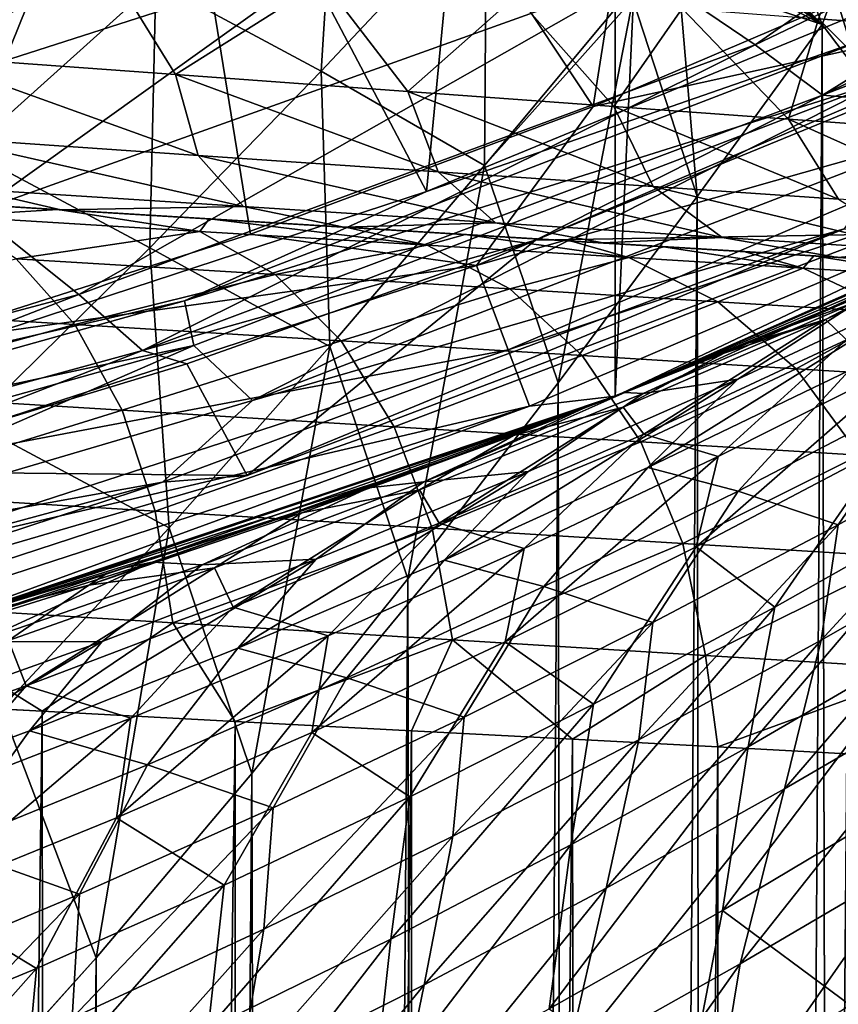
# Model space of a CAD drawing. Header units: metres. Extents: x -23 to 23, y -109 to 23.
# Tile 121 of 256: x 6.59 to 8.95, y -23.2 to -20.36. Entities that reach past the tile are written whole.
import ezdxf

# ---------------------------------------------------------------- set-up
doc = ezdxf.new("R2010")
doc.units = ezdxf.units.M
doc.layers.add('solid_509434_01', color=7, linetype='CONTINUOUS')

msp = doc.modelspace()

# ---------------------------------------------------------------- linework, layer by layer
at = {"layer": 'solid_509434_01'}
for points in [[(6.295455, 22.121326), (8.306941, 21.447264), (6.295455, -22.121326)], [(8.306941, 21.447264), (8.306941, -21.447264), (6.295455, -22.121326)], [(8.306941, 21.447264), (10.253399, 20.587858), (8.306941, -21.447264)], [(10.253399, 20.587858), (10.253399, -20.587858), (8.306941, -21.447264)], [(4.144601, -13.693931, 160.36026), (5.734363, -20.742147, 160.176529), (7.502671, -20.174238, 160.176529)], [(8.698325, -17.731365, 116), (6.858334, -18.520411, 116), (8.244173, -20.612278, 116)], [(8.698325, -17.731365, 116), (8.244173, -20.612278, 116), (9.21698, -20.195696, 116)], [(6.858334, -18.520411, 116), (4.952038, -19.118984, 116), (6.249757, -21.301613, 116)], [(6.858334, -18.520411, 116), (6.249757, -21.301613, 116), (7.256897, -20.980343, 116)], [(6.858334, -18.520411, 116), (7.256897, -20.980343, 116), (8.244173, -20.612278, 116)], [(7.763603, -20.857395, 117.822166), (6.990465, -19.387039, 129.534592), (7.940681, -19.0205, 129.534592)], [(9.295934, -20.225716, 117.822166), (7.763603, -20.857395, 117.822166), (7.940681, -19.0205, 129.534592)], [(6.008503, -20.463146, 116.300888), (7.926446, -19.799341, 116.300888), (5.846699, -19.273983, 118.138596)], [(10.259253, -19.353327, 160.093643), (8.398853, -20.223789, 160.093643), (8.709942, -20.434576, 159.877151)], [(10.259253, -19.353327, 160.093643), (8.709942, -20.434576, 159.877151), (10.582385, -19.537584, 159.877151)], [(6.188715, -21.374031, 117.822166), (6.023407, -19.706512, 129.534592), (6.990465, -19.387039, 129.534592)], [(7.763603, -20.857395, 117.822166), (6.188715, -21.374031, 117.822166), (6.990465, -19.387039, 129.534592)], [(10.582385, -19.537584, 159.877151), (8.709942, -20.434576, 159.877151), (8.90431, -20.580408, 159.558624)], [(10.582385, -19.537584, 159.877151), (8.90431, -20.580408, 159.558624), (10.78587, -19.6667, 159.558624)], [(10.78587, -19.6667, 159.558624), (8.90431, -20.580408, 159.558624), (10.029281, -20.144606, 159.185638)], [(7.460967, -20.511175, 81.783447), (7.507282, -19.762877, 81.477303), (6.984285, -20.254148, 80.954247)], [(7.460967, -20.511175, 81.783447), (7.936586, -20.004288, 82.320358), (7.507282, -19.762877, 81.477303)], [(7.713025, -19.909613, 116.165947), (7.926446, -19.799341, 116.300888), (6.008503, -20.463146, 116.300888)], [(7.688328, -19.845863, 116.046921), (5.824386, -20.470592, 116.046921), (5.956084, -20.298538, 116)], [(5.843095, -20.53635, 116.165947), (5.824386, -20.470592, 116.046921), (7.688328, -19.845863, 116.046921)], [(7.713025, -19.909613, 116.165947), (5.843095, -20.53635, 116.165947), (7.688328, -19.845863, 116.046921)], [(7.713025, -19.909613, 116.165947), (6.008503, -20.463146, 116.300888), (5.843095, -20.53635, 116.165947)], [(6.44406, -20.740276, 80.476868), (6.984285, -20.254148, 80.954247), (6.514224, -19.996046, 80.069305)], [(7.93068, -20.782722, 82.539009), (7.936586, -20.004288, 82.320358), (7.460967, -20.511175, 81.783447)], [(7.93068, -20.782722, 82.539009), (8.357815, -20.270098, 83.084099), (7.936586, -20.004288, 82.320358)], [(9.19039, -20.382381, 87.789635), (8.892599, -20.359821, 88.474976), (9.028898, -20.019644, 87.798653)], [(6.311888, -20.467974, 91.110703), (6.175607, -20.153463, 90.909485), (6.846575, -20.204529, 90.590576)], [(8.90431, -20.580408, 159.558624), (9.063396, -20.593971, 159.185638), (10.029281, -20.144606, 159.185638)], [(6.465492, -20.917259, 160.093643), (7.502671, -20.174238, 160.176529), (5.734363, -20.742147, 160.176529)], [(8.398853, -20.223789, 160.093643), (7.502671, -20.174238, 160.176529), (6.465492, -20.917259, 160.093643)], [(9.764799, -20.276815, 115.939346), (9.21698, -20.195696, 116), (8.244173, -20.612278, 116)], [(8.826518, -20.17276, 83.839882), (8.831912, -20.305346, 83.846855), (8.903482, -20.376247, 83.962532)], [(8.826518, -20.17276, 83.839882), (8.903482, -20.376247, 83.962532), (8.938723, -20.281691, 84.027443)], [(7.041139, -20.520966, 90.75219), (6.311888, -20.467974, 91.110703), (6.846575, -20.204529, 90.590576)], [(8.398853, -20.223789, 160.093643), (6.465492, -20.917259, 160.093643), (6.762345, -21.153957, 159.877151)], [(8.398853, -20.223789, 160.093643), (6.762345, -21.153957, 159.877151), (8.709942, -20.434576, 159.877151)], [(7.041139, -20.520966, 90.75219), (6.846575, -20.204529, 90.590576), (7.46599, -20.251598, 90.17868)], [(9.03793, -20.414494, 117.699059), (7.763603, -20.857395, 117.822166), (9.295934, -20.225716, 117.822166)], [(8.597777, -20.214649, 83.460587), (8.489053, -20.239487, 83.288643), (8.903482, -20.376247, 83.962532)], [(8.685839, -20.222492, 83.604622), (8.597777, -20.214649, 83.460587), (8.903482, -20.376247, 83.962532)], [(8.761359, -20.254055, 83.73008), (8.685839, -20.222492, 83.604622), (8.903482, -20.376247, 83.962532)], [(8.938723, -20.281691, 84.027443), (9.012104, -20.519743, 84.13784), (8.957128, -20.220659, 84.072075)], [(6.967238, -21.019625, 81.288376), (6.984285, -20.254148, 80.954247), (6.44406, -20.740276, 80.476868)], [(6.967238, -21.019625, 81.288376), (7.460967, -20.511175, 81.783447), (6.984285, -20.254148, 80.954247)], [(7.709943, -20.569471, 90.28804), (7.041139, -20.520966, 90.75219), (7.46599, -20.251598, 90.17868)], [(7.709943, -20.569471, 90.28804), (7.46599, -20.251598, 90.17868), (8.021098, -20.293753, 89.681892)], [(8.489053, -20.239487, 83.288643), (8.357544, -20.30382, 83.090263), (8.542795, -20.872042, 83.420273)], [(8.489053, -20.239487, 83.288643), (8.542795, -20.872042, 83.420273), (8.903482, -20.376247, 83.962532)], [(8.831912, -20.305346, 83.846855), (8.761359, -20.254055, 83.73008), (8.903482, -20.376247, 83.962532)], [(7.907889, -21.070496, 115.939346), (9.764799, -20.276815, 115.939346), (8.244173, -20.612278, 116)], [(9.877564, -20.510973, 115.765907), (9.764799, -20.276815, 115.939346), (7.907889, -21.070496, 115.939346)], [(7.93068, -20.782722, 82.539009), (8.357544, -20.30382, 83.090263), (8.357815, -20.270098, 83.084099)], [(8.938723, -20.281691, 84.027443), (8.903482, -20.376247, 83.962532), (9.012104, -20.519743, 84.13784)], [(8.302984, -20.612432, 89.728165), (7.709943, -20.569471, 90.28804), (8.021098, -20.293753, 89.681892)], [(7.93068, -20.782722, 82.539009), (8.142935, -21.40922, 82.880798), (8.357544, -20.30382, 83.090263)], [(8.302984, -20.612432, 89.728165), (8.021098, -20.293753, 89.681892), (8.500049, -20.330076, 89.110085)], [(8.357544, -20.30382, 83.090263), (8.142935, -21.40922, 82.880798), (8.542795, -20.872042, 83.420273)], [(8.806334, -20.648853, 89.084824), (8.302984, -20.612432, 89.728165), (8.500049, -20.330076, 89.110085)], [(8.806334, -20.648853, 89.084824), (8.500049, -20.330076, 89.110085), (8.892599, -20.359821, 88.474976)], [(9.208001, -20.677864, 88.372383), (8.806334, -20.648853, 89.084824), (8.892599, -20.359821, 88.474976)], [(9.208001, -20.677864, 88.372383), (8.892599, -20.359821, 88.474976), (9.19039, -20.382381, 87.789635)], [(8.903482, -20.376247, 83.962532), (8.542795, -20.872042, 83.420273), (8.614847, -65.829964, 83.524048)], [(8.903482, -20.376247, 83.962532), (8.614847, -65.829964, 83.524048), (9.006554, -65.843971, 84.128738)], [(9.012104, -20.519743, 84.13784), (8.903482, -20.376247, 83.962532), (9.006554, -65.843971, 84.128738)], [(9.03793, -20.414494, 117.699059), (7.066701, -21.17239, 117.699059), (7.763603, -20.857395, 117.822166)], [(9.03793, -20.414494, 117.699059), (9.079212, -20.539661, 117.650002), (7.066701, -21.17239, 117.699059)], [(8.709942, -20.434576, 159.877151), (6.762345, -21.153957, 159.877151), (6.946218, -21.315941, 159.558624)], [(8.709942, -20.434576, 159.877151), (6.946218, -21.315941, 159.558624), (8.90431, -20.580408, 159.558624)], [(7.106749, -20.753517, 91.07132), (6.311888, -20.467974, 91.110703), (7.041139, -20.520966, 90.75219)], [(7.106749, -20.753517, 91.07132), (6.358468, -20.702093, 91.424828), (6.311888, -20.467974, 91.110703)], [(0.091573, -20.5056, 92.769676), (6.701788, -20.909899, 98.732529), (6.220568, -20.880466, 99.156616)], [(0.091573, -20.5056, 92.769676), (7.138124, -20.936586, 98.287201), (6.701788, -20.909899, 98.732529)], [(0.091573, -20.5056, 92.769676), (7.530304, -20.960573, 97.837616), (7.138124, -20.936586, 98.287201)], [(0.091573, -20.5056, 92.769676), (7.875513, -20.981688, 97.389633), (7.530304, -20.960573, 97.837616)], [(0.091573, -20.5056, 92.769676), (8.177913, -21.000183, 96.941071), (7.875513, -20.981688, 97.389633)], [(0.091573, -20.5056, 92.769676), (8.446299, -21.016598, 96.499435), (8.177913, -21.000183, 96.941071)], [(0.091573, -20.5056, 92.769676), (8.677549, -21.030741, 96.06559), (8.446299, -21.016598, 96.499435)], [(0.091573, -20.5056, 92.769676), (8.879545, -21.043097, 95.633453), (8.677549, -21.030741, 96.06559)], [(0.091573, -20.5056, 92.769676), (9.211312, -21.063389, 94.771408), (8.879545, -21.043097, 95.633453)], [(0.091573, -20.5056, 92.769676), (9.461154, -21.078669, 93.862778), (9.211312, -21.063389, 94.771408)], [(0.091573, -20.5056, 92.769676), (9.55595, -21.084467, 93.381531), (9.461154, -21.078669, 93.862778)], [(0.091573, -20.5056, 92.769676), (9.625391, -21.088715, 92.870872), (9.55595, -21.084467, 93.381531)], [(0.091573, -20.5056, 92.769676), (2.45608, -20.650221, 92.707253), (9.625391, -21.088715, 92.870872)], [(7.485895, -21.30398, 82.032181), (7.460967, -20.511175, 81.783447), (6.967238, -21.019625, 81.288376)], [(7.797723, -20.800898, 90.612976), (7.041139, -20.520966, 90.75219), (7.709943, -20.569471, 90.28804)], [(7.797723, -20.800898, 90.612976), (7.106749, -20.753517, 91.07132), (7.041139, -20.520966, 90.75219)], [(7.485895, -21.30398, 82.032181), (7.93068, -20.782722, 82.539009), (7.460967, -20.511175, 81.783447)], [(7.999211, -21.31382, 115.765907), (9.877564, -20.510973, 115.765907), (7.907889, -21.070496, 115.939346)], [(9.952904, -20.667418, 115.506149), (9.877564, -20.510973, 115.765907), (7.999211, -21.31382, 115.765907)], [(7.066701, -21.17239, 117.699059), (9.079212, -20.539661, 117.650002), (7.093475, -21.301348, 117.650002)], [(7.26266, -21.460171, 117.650002), (7.093475, -21.301348, 117.650002), (9.079212, -20.539661, 117.650002)], [(9.112051, -20.747578, 117.650002), (7.26266, -21.460171, 117.650002), (9.079212, -20.539661, 117.650002)], [(8.90431, -20.580408, 159.558624), (6.946218, -21.315941, 159.558624), (8.077442, -20.997398, 159.185638)], [(8.416749, -20.843306, 90.058823), (7.709943, -20.569471, 90.28804), (8.302984, -20.612432, 89.728165)], [(8.416749, -20.843306, 90.058823), (7.797723, -20.800898, 90.612976), (7.709943, -20.569471, 90.28804)], [(8.90431, -20.580408, 159.558624), (8.077442, -20.997398, 159.185638), (9.063396, -20.593971, 159.185638)], [(9.078397, -20.980587, 117.851746), (9.063396, -20.593971, 159.185638), (8.077442, -20.997398, 159.185638)], [(8.335038, -21.436584, 72.501854), (8.306941, -21.447264), (10.253399, -20.587858)], [(10.251953, -20.58877, 115.199997), (8.308522, -21.446875, 115.199997), (10.071648, -20.67757, 108.719162)], [(9.952904, -20.667418, 115.506149), (8.308522, -21.446875, 115.199997), (10.251953, -20.58877, 115.199997)], [(8.81489, -21.243769, 72.886787), (8.335038, -21.436584, 72.501854), (10.253399, -20.587858)], [(9.289343, -21.04063, 73.290459), (8.81489, -21.243769, 72.886787), (10.253399, -20.587858)], [(7.907889, -21.070496, 115.939346), (8.244173, -20.612278, 116), (7.256897, -20.980343, 116)], [(8.950216, -20.879784, 89.419983), (8.302984, -20.612432, 89.728165), (8.806334, -20.648853, 89.084824)], [(8.950216, -20.879784, 89.419983), (8.416749, -20.843306, 90.058823), (8.302984, -20.612432, 89.728165)], [(2.45608, -20.650221, 92.707253), (2.538635, -20.65527, 92.703072), (9.625391, -21.088715, 92.870872)], [(9.386328, -20.909561, 88.70974), (8.806334, -20.648853, 89.084824), (9.208001, -20.677864, 88.372383)], [(9.386328, -20.909561, 88.70974), (8.950216, -20.879784, 89.419983), (8.806334, -20.648853, 89.084824)], [(2.538635, -20.65527, 92.703072), (4.812162, -20.794325, 92.536003), (9.625391, -21.088715, 92.870872)], [(8.060224, -21.476389, 115.506149), (9.952904, -20.667418, 115.506149), (7.999211, -21.31382, 115.765907)], [(8.060224, -21.476389, 115.506149), (8.308522, -21.446875, 115.199997), (9.952904, -20.667418, 115.506149)], [(8.308522, -21.446875, 115.199997), (9.613984, -20.894289, 109.100456), (10.071648, -20.67757, 108.719162)], [(7.237149, -20.901196, 91.411209), (6.358468, -20.702093, 91.424828), (7.106749, -20.753517, 91.07132)], [(7.237149, -20.901196, 91.411209), (6.453977, -20.850546, 91.774147), (6.358468, -20.702093, 91.424828)], [(6.455577, -21.52346, 80.832603), (6.967238, -21.019625, 81.288376), (6.44406, -20.740276, 80.476868)], [(7.962629, -20.948009, 90.940422), (7.106749, -20.753517, 91.07132), (7.797723, -20.800898, 90.612976)], [(7.962629, -20.948009, 90.940422), (7.237149, -20.901196, 91.411209), (7.106749, -20.753517, 91.07132)], [(8.96696, -20.965166, 117.709198), (7.26266, -21.460171, 117.650002), (9.112051, -20.747578, 117.650002)], [(7.485895, -21.30398, 82.032181), (7.710251, -21.973196, 82.358215), (7.93068, -20.782722, 82.539009)], [(7.93068, -20.782722, 82.539009), (7.710251, -21.973196, 82.358215), (8.142935, -21.40922, 82.880798)], [(4.812162, -20.794325, 92.536003), (5.324245, -20.825645, 92.463013), (9.625391, -21.088715, 92.870872)], [(8.615646, -20.99012, 90.370667), (7.797723, -20.800898, 90.612976), (8.416749, -20.843306, 90.058823)], [(8.615646, -20.99012, 90.370667), (7.962629, -20.948009, 90.940422), (7.797723, -20.800898, 90.612976)], [(5.324245, -20.825645, 92.463013), (5.811702, -20.855459, 92.35939), (9.625391, -21.088715, 92.870872)], [(6.453977, -20.850546, 91.774147), (6.710465, -20.910429, 92.058647), (5.811702, -20.855459, 92.35939)], [(7.237149, -20.901196, 91.411209), (6.710465, -20.910429, 92.058647), (6.453977, -20.850546, 91.774147)], [(9.182325, -21.026581, 89.712906), (8.416749, -20.843306, 90.058823), (8.950216, -20.879784, 89.419983)], [(9.182325, -21.026581, 89.712906), (8.615646, -20.99012, 90.370667), (8.416749, -20.843306, 90.058823)], [(5.811702, -20.855459, 92.35939), (9.670506, -21.091473, 92.33345), (9.625391, -21.088715, 92.870872)], [(5.811702, -20.855459, 92.35939), (6.710465, -20.910429, 92.058647), (9.670506, -21.091473, 92.33345)], [(7.066701, -21.17239, 117.699059), (6.188715, -21.374031, 117.822166), (7.763603, -20.857395, 117.822166)], [(8.542795, -20.872042, 83.420273), (8.142935, -21.40922, 82.880798), (8.210835, -65.815048, 82.968315)], [(8.542795, -20.872042, 83.420273), (8.210835, -65.815048, 82.968315), (8.614847, -65.829964, 83.524048)], [(6.388869, -20.928438, 99.450073), (6.220568, -20.880466, 99.156616), (6.701788, -20.909899, 98.732529)], [(7.237149, -20.901196, 91.411209), (7.525687, -20.960291, 91.647026), (6.710465, -20.910429, 92.058647)], [(7.962629, -20.948009, 90.940422), (7.525687, -20.960291, 91.647026), (7.237149, -20.901196, 91.411209)], [(8.308522, -21.446875, 115.199997), (9.152977, -21.100309, 109.460587), (9.613984, -20.894289, 109.100456)], [(6.465492, -20.917259, 160.093643), (4.7564, -21.689518, 159.877151), (6.762345, -21.153957, 159.877151)], [(7.11131, -20.972624, 98.795692), (6.388869, -20.928438, 99.450073), (6.701788, -20.909899, 98.732529)], [(6.582664, -21.05158, 99.695671), (6.388869, -20.928438, 99.450073), (7.11131, -20.972624, 98.795692)], [(7.11131, -20.972624, 98.795692), (6.701788, -20.909899, 98.732529), (7.138124, -20.936586, 98.287201)], [(6.710465, -20.910429, 92.058647), (9.691573, -21.092762, 91.769997), (9.670506, -21.091473, 92.33345)], [(6.710465, -20.910429, 92.058647), (7.525687, -20.960291, 91.647026), (9.691573, -21.092762, 91.769997)], [(7.765911, -21.012661, 98.073395), (7.11131, -20.972624, 98.795692), (7.138124, -20.936586, 98.287201)], [(7.765911, -21.012661, 98.073395), (7.138124, -20.936586, 98.287201), (7.530304, -20.960573, 97.837616)], [(7.962629, -20.948009, 90.940422), (8.27135, -21.005898, 91.126953), (7.525687, -20.960291, 91.647026)], [(7.525687, -20.960291, 91.647026), (8.27135, -21.005898, 91.126953), (9.691573, -21.092762, 91.769997)], [(7.765911, -21.012661, 98.073395), (7.530304, -20.960573, 97.837616), (7.875513, -20.981688, 97.389633)], [(8.615646, -20.99012, 90.370667), (8.27135, -21.005898, 91.126953), (7.962629, -20.948009, 90.940422)], [(9.491706, -20.96121, 108.740166), (9.152977, -21.100309, 109.460587), (8.913098, -21.226608, 108.98056)], [(9.491706, -20.96121, 108.740166), (8.913098, -21.226608, 108.98056), (8.973742, -21.285194, 108.201271)], [(7.907889, -21.070496, 115.939346), (7.256897, -20.980343, 116), (6.249757, -21.301613, 116)], [(7.328313, -21.097187, 99.020248), (6.582664, -21.05158, 99.695671), (7.11131, -20.972624, 98.795692)], [(7.003746, -21.695004, 117.709198), (7.26266, -21.460171, 117.650002), (8.96696, -20.965166, 117.709198)], [(7.003746, -21.695004, 117.709198), (8.96696, -20.965166, 117.709198), (7.247897, -21.676292, 117.851746)], [(7.328313, -21.097187, 99.020248), (7.11131, -20.972624, 98.795692), (7.765911, -21.012661, 98.073395)], [(8.96696, -20.965166, 117.709198), (9.078397, -20.980587, 117.851746), (7.247897, -21.676292, 117.851746)], [(7.247897, -21.676292, 117.851746), (9.078397, -20.980587, 117.851746), (8.077442, -20.997398, 159.185638)], [(8.346547, -21.048174, 97.2901), (7.765911, -21.012661, 98.073395), (7.875513, -20.981688, 97.389633)], [(8.346547, -21.048174, 97.2901), (7.875513, -20.981688, 97.389633), (8.177913, -21.000183, 96.941071)], [(8.615646, -20.99012, 90.370667), (8.948627, -21.047321, 90.496178), (8.27135, -21.005898, 91.126953)], [(9.182325, -21.026581, 89.712906), (8.948627, -21.047321, 90.496178), (8.615646, -20.99012, 90.370667)], [(7.022475, -21.827084, 81.560135), (6.967238, -21.019625, 81.288376), (6.455577, -21.52346, 80.832603)], [(6.946218, -21.315941, 159.558624), (7.073599, -21.353992, 159.185638), (8.077442, -20.997398, 159.185638)], [(7.022475, -21.827084, 81.560135), (7.485895, -21.30398, 82.032181), (6.967238, -21.019625, 81.288376)], [(7.247897, -21.676292, 117.851746), (8.077442, -20.997398, 159.185638), (7.073599, -21.353992, 159.185638)], [(8.003886, -21.138506, 98.274849), (7.328313, -21.097187, 99.020248), (7.765911, -21.012661, 98.073395)], [(8.003886, -21.138506, 98.274849), (7.765911, -21.012661, 98.073395), (8.346547, -21.048174, 97.2901)], [(8.346547, -21.048174, 97.2901), (8.177913, -21.000183, 96.941071), (8.446299, -21.016598, 96.499435)], [(8.27135, -21.005898, 91.126953), (9.654388, -21.090488, 90.760719), (9.691573, -21.092762, 91.769997)], [(8.27135, -21.005898, 91.126953), (8.948627, -21.047321, 90.496178), (9.654388, -21.090488, 90.760719)], [(8.848281, -21.078861, 96.454048), (8.346547, -21.048174, 97.2901), (8.446299, -21.016598, 96.499435)], [(8.848281, -21.078861, 96.454048), (8.446299, -21.016598, 96.499435), (8.677549, -21.030741, 96.06559)], [(8.602948, -21.175146, 97.46669), (8.003886, -21.138506, 98.274849), (8.346547, -21.048174, 97.2901)], [(8.602948, -21.175146, 97.46669), (8.346547, -21.048174, 97.2901), (8.848281, -21.078861, 96.454048)], [(8.848281, -21.078861, 96.454048), (8.677549, -21.030741, 96.06559), (8.879545, -21.043097, 95.633453)], [(9.012458, -21.171635, 73.493156), (8.81489, -21.243769, 72.886787), (9.289343, -21.04063, 73.290459)], [(9.265613, -21.104387, 95.573051), (8.848281, -21.078861, 96.454048), (8.879545, -21.043097, 95.633453)], [(9.265613, -21.104387, 95.573051), (8.879545, -21.043097, 95.633453), (9.211312, -21.063389, 94.771408)], [(9.182325, -21.026581, 89.712906), (9.54357, -21.08371, 89.756584), (8.948627, -21.047321, 90.496178)], [(8.948627, -21.047321, 90.496178), (9.54357, -21.08371, 89.756584), (9.654388, -21.090488, 90.760719)], [(6.751642, -21.241226, 99.915947), (5.921241, -21.190437, 100.531631), (6.582664, -21.05158, 99.695671)], [(5.98731, -21.69453, 115.939346), (7.907889, -21.070496, 115.939346), (6.249757, -21.301613, 116)], [(7.999211, -21.31382, 115.765907), (7.907889, -21.070496, 115.939346), (5.98731, -21.69453, 115.939346)], [(6.751642, -21.241226, 99.915947), (6.582664, -21.05158, 99.695671), (7.328313, -21.097187, 99.020248)], [(7.518104, -21.288105, 99.221657), (6.751642, -21.241226, 99.915947), (7.328313, -21.097187, 99.020248)], [(7.518104, -21.288105, 99.221657), (7.328313, -21.097187, 99.020248), (8.003886, -21.138506, 98.274849)], [(8.308522, -21.446875, 115.199997), (8.69032, -21.295031, 109.79953), (9.152977, -21.100309, 109.460587)], [(9.120625, -21.20681, 96.604073), (8.602948, -21.175146, 97.46669), (8.848281, -21.078861, 96.454048)], [(8.913098, -21.226608, 108.98056), (9.152977, -21.100309, 109.460587), (8.69032, -21.295031, 109.79953)], [(9.120625, -21.20681, 96.604073), (8.848281, -21.078861, 96.454048), (9.265613, -21.104387, 95.573051)], [(9.256707, -21.119404, 74.332993), (8.981016, -21.373709, 74.872261), (8.401582, -21.652836, 74.548828)], [(8.660854, -21.398218, 74.009338), (9.256707, -21.119404, 74.332993), (8.401582, -21.652836, 74.548828)], [(9.012458, -21.171635, 73.493156), (9.256707, -21.119404, 74.332993), (8.660854, -21.398218, 74.009338)], [(6.762345, -21.153957, 159.877151), (4.7564, -21.689518, 159.877151), (4.928425, -21.866976, 159.558624)], [(6.762345, -21.153957, 159.877151), (4.928425, -21.866976, 159.558624), (6.946218, -21.315941, 159.558624)], [(8.212487, -21.330576, 98.455536), (7.518104, -21.288105, 99.221657), (8.003886, -21.138506, 98.274849)], [(8.212487, -21.330576, 98.455536), (8.003886, -21.138506, 98.274849), (8.602948, -21.175146, 97.46669)], [(7.066701, -21.17239, 117.699059), (5.033008, -21.741812, 117.699059), (6.188715, -21.374031, 117.822166)], [(7.066701, -21.17239, 117.699059), (7.093475, -21.301348, 117.650002), (5.033008, -21.741812, 117.699059)], [(6.038269, -21.435919, 100.72937), (5.921241, -21.190437, 100.531631), (6.751642, -21.241226, 99.915947)], [(8.828074, -21.368227, 97.625084), (8.212487, -21.330576, 98.455536), (8.602948, -21.175146, 97.46669)], [(8.387879, -21.439854, 73.182152), (8.81489, -21.243769, 72.886787), (9.012458, -21.171635, 73.493156)], [(8.387879, -21.439854, 73.182152), (9.012458, -21.171635, 73.493156), (8.660854, -21.398218, 74.009338)], [(8.828074, -21.368227, 97.625084), (8.602948, -21.175146, 97.46669), (9.120625, -21.20681, 96.604073)], [(9.36005, -21.400764, 96.738625), (8.828074, -21.368227, 97.625084), (9.120625, -21.20681, 96.604073)], [(6.887313, -21.487848, 100.099838), (6.038269, -21.435919, 100.72937), (6.751642, -21.241226, 99.915947)], [(6.887313, -21.487848, 100.099838), (6.751642, -21.241226, 99.915947), (7.518104, -21.288105, 99.221657)], [(8.913098, -21.226608, 108.98056), (8.620865, -21.323242, 109.848503), (8.33012, -21.478971, 109.206284)], [(8.913098, -21.226608, 108.98056), (8.33012, -21.478971, 109.206284), (8.389561, -21.556486, 108.445282)], [(8.387879, -21.439854, 73.182152), (8.335038, -21.436584, 72.501854), (8.81489, -21.243769, 72.886787)], [(8.913098, -21.226608, 108.98056), (8.389561, -21.556486, 108.445282), (8.973742, -21.285194, 108.201271)], [(8.913098, -21.226608, 108.98056), (8.69032, -21.295031, 109.79953), (8.620865, -21.323242, 109.848503)], [(5.033008, -21.741812, 117.699059), (7.093475, -21.301348, 117.650002), (5.055532, -21.871452, 117.650002)], [(5.608342, -21.947355, 117.650002), (5.055532, -21.871452, 117.650002), (7.093475, -21.301348, 117.650002)], [(7.26266, -21.460171, 117.650002), (5.608342, -21.947355, 117.650002), (7.093475, -21.301348, 117.650002)], [(7.671149, -21.535789, 99.389793), (6.887313, -21.487848, 100.099838), (7.518104, -21.288105, 99.221657)], [(7.022475, -21.827084, 81.560135), (7.260719, -22.534466, 81.872612), (7.485895, -21.30398, 82.032181)], [(7.485895, -21.30398, 82.032181), (7.260719, -22.534466, 81.872612), (7.710251, -21.973196, 82.358215)], [(7.671149, -21.535789, 99.389793), (7.518104, -21.288105, 99.221657), (8.212487, -21.330576, 98.455536)], [(8.308522, -21.446875, 115.199997), (8.620865, -21.323242, 109.848503), (8.69032, -21.295031, 109.79953)], [(8.973742, -21.285194, 108.201271), (8.389561, -21.556486, 108.445282), (8.60376, -21.620737, 107.62748)], [(8.973742, -21.285194, 108.201271), (8.60376, -21.620737, 107.62748), (9.157325, -21.342415, 107.372429)], [(6.946218, -21.315941, 159.558624), (4.928425, -21.866976, 159.558624), (6.054092, -21.662966, 159.185638)], [(6.056452, -21.945061, 115.765907), (7.999211, -21.31382, 115.765907), (5.98731, -21.69453, 115.939346)], [(6.946218, -21.315941, 159.558624), (6.054092, -21.662966, 159.185638), (7.073599, -21.353992, 159.185638)], [(8.060224, -21.476389, 115.506149), (7.999211, -21.31382, 115.765907), (6.056452, -21.945061, 115.765907)], [(8.381234, -21.57922, 98.606369), (7.671149, -21.535789, 99.389793), (8.212487, -21.330576, 98.455536)], [(8.014703, -21.560604, 110.060257), (8.620865, -21.323242, 109.848503), (8.22701, -21.478275, 110.1175)], [(8.014703, -21.560604, 110.060257), (8.33012, -21.478971, 109.206284), (8.620865, -21.323242, 109.848503)], [(8.381234, -21.57922, 98.606369), (8.212487, -21.330576, 98.455536), (8.828074, -21.368227, 97.625084)], [(8.308522, -21.446875, 115.199997), (8.22701, -21.478275, 110.1175), (8.620865, -21.323242, 109.848503)], [(7.247897, -21.676292, 117.851746), (7.073599, -21.353992, 159.185638), (6.054092, -21.662966, 159.185638)], [(9.157325, -21.342415, 107.372429), (8.540808, -21.881281, 106.948006), (9.085215, -21.594381, 106.680168)], [(9.157325, -21.342415, 107.372429), (8.60376, -21.620737, 107.62748), (8.540808, -21.881281, 106.948006)], [(9.010617, -21.617714, 97.757301), (8.381234, -21.57922, 98.606369), (8.828074, -21.368227, 97.625084)], [(8.401582, -21.652836, 74.548828), (8.981016, -21.373709, 74.872261), (8.661233, -21.720581, 75.352867)], [(8.981016, -21.373709, 74.872261), (9.212077, -21.435158, 75.690849), (8.661233, -21.720581, 75.352867)], [(9.010617, -21.617714, 97.757301), (8.828074, -21.368227, 97.625084), (9.36005, -21.400764, 96.738625)], [(8.142935, -21.40922, 82.880798), (7.710251, -21.973196, 82.358215), (7.79603, -65.80027, 82.457237)], [(8.142935, -21.40922, 82.880798), (7.79603, -65.80027, 82.457237), (8.210835, -65.815048, 82.968315)], [(8.660854, -21.398218, 74.009338), (8.401582, -21.652836, 74.548828), (7.814271, -21.919668, 74.245041)], [(8.057105, -21.664293, 73.704498), (8.660854, -21.398218, 74.009338), (7.814271, -21.919668, 74.245041)], [(8.387879, -21.439854, 73.182152), (8.660854, -21.398218, 74.009338), (8.057105, -21.664293, 73.704498)], [(6.119801, -21.726265, 100.878044), (6.038269, -21.435919, 100.72937), (6.887313, -21.487848, 100.099838)], [(7.755982, -21.693943, 72.890205), (8.214749, -21.482967, 72.409027), (8.335038, -21.436584, 72.501854)], [(7.755982, -21.693943, 72.890205), (8.335038, -21.436584, 72.501854), (8.387879, -21.439854, 73.182152)], [(7.755982, -21.693943, 72.890205), (8.387879, -21.439854, 73.182152), (8.057105, -21.664293, 73.704498)], [(8.335038, -21.436584, 72.501854), (8.214749, -21.482967, 72.409027), (8.306941, -21.447264)], [(8.661233, -21.720581, 75.352867), (9.212077, -21.435158, 75.690849), (8.949136, -21.817684, 76.173676)], [(9.212077, -21.435158, 75.690849), (9.473085, -21.527197, 76.529892), (8.949136, -21.817684, 76.173676)], [(7.003746, -21.695004, 117.709198), (5.608342, -21.947355, 117.650002), (7.26266, -21.460171, 117.650002)], [(8.308522, -21.446875, 115.199997), (6.294215, -22.122, 115.199997), (8.22701, -21.478275, 110.1175)], [(8.060224, -21.476389, 115.506149), (6.294215, -22.122, 115.199997), (8.308522, -21.446875, 115.199997)], [(6.434882, -22.081491, 71.197807), (6.295455, -22.121326), (8.306941, -21.447264)], [(6.898721, -21.941004, 71.48452), (6.434882, -22.081491, 71.197807), (8.306941, -21.447264)], [(7.37228, -21.786451, 71.798027), (6.898721, -21.941004, 71.48452), (8.306941, -21.447264)], [(7.851614, -21.618328, 72.137299), (7.37228, -21.786451, 71.798027), (8.306941, -21.447264)], [(8.214749, -21.482967, 72.409027), (7.851614, -21.618328, 72.137299), (8.306941, -21.447264)], [(6.102647, -22.112444, 115.506149), (8.060224, -21.476389, 115.506149), (6.056452, -21.945061, 115.765907)], [(6.102647, -22.112444, 115.506149), (6.294215, -22.122, 115.199997), (8.060224, -21.476389, 115.506149)], [(6.982861, -21.779053, 100.238098), (6.119801, -21.726265, 100.878044), (6.887313, -21.487848, 100.099838)], [(6.294215, -22.122, 115.199997), (7.764096, -21.649916, 110.414581), (8.22701, -21.478275, 110.1175)], [(6.982861, -21.779053, 100.238098), (6.887313, -21.487848, 100.099838), (7.671149, -21.535789, 99.389793)], [(7.597385, -21.711132, 72.143074), (7.851614, -21.618328, 72.137299), (8.214749, -21.482967, 72.409027)], [(7.597385, -21.711132, 72.143074), (8.214749, -21.482967, 72.409027), (7.755982, -21.693943, 72.890205)], [(8.33012, -21.478971, 109.206284), (7.743239, -21.717628, 109.417152), (7.800589, -21.813534, 108.673027)], [(8.014703, -21.560604, 110.060257), (7.743239, -21.717628, 109.417152), (8.33012, -21.478971, 109.206284)], [(8.014703, -21.560604, 110.060257), (8.22701, -21.478275, 110.1175), (7.764096, -21.649916, 110.414581)], [(8.33012, -21.478971, 109.206284), (7.800589, -21.813534, 108.673027), (8.389561, -21.556486, 108.445282)], [(6.53955, -22.346161, 81.120438), (7.022475, -21.827084, 81.560135), (6.455577, -21.52346, 80.832603)], [(9.473085, -21.527197, 76.529892), (9.415326, -21.856508, 77.124855), (8.900675, -22.150608, 76.753952)], [(8.949136, -21.817684, 76.173676), (9.473085, -21.527197, 76.529892), (8.900675, -22.150608, 76.753952)], [(7.77976, -21.827793, 99.516212), (6.982861, -21.779053, 100.238098), (7.671149, -21.535789, 99.389793)], [(7.77976, -21.827793, 99.516212), (7.671149, -21.535789, 99.389793), (8.381234, -21.57922, 98.606369)], [(8.389561, -21.556486, 108.445282), (7.800589, -21.813534, 108.673027), (8.044678, -21.886126, 107.866562)], [(8.389561, -21.556486, 108.445282), (8.044678, -21.886126, 107.866562), (8.60376, -21.620737, 107.62748)], [(8.014703, -21.560604, 110.060257), (7.764096, -21.649916, 110.414581), (7.404614, -21.783787, 110.257889)], [(8.014703, -21.560604, 110.060257), (7.404614, -21.783787, 110.257889), (7.743239, -21.717628, 109.417152)], [(8.50165, -21.871946, 98.719772), (7.77976, -21.827793, 99.516212), (8.381234, -21.57922, 98.606369)], [(8.50165, -21.871946, 98.719772), (8.381234, -21.57922, 98.606369), (9.010617, -21.617714, 97.757301)], [(9.085215, -21.594381, 106.680168), (8.540808, -21.881281, 106.948006), (8.766873, -22.05522, 106.152336)], [(9.085215, -21.594381, 106.680168), (8.766873, -22.05522, 106.152336), (9.281408, -21.764671, 105.871124)], [(7.597385, -21.711132, 72.143074), (7.37228, -21.786451, 71.798027), (7.851614, -21.618328, 72.137299)], [(8.60376, -21.620737, 107.62748), (7.989933, -22.15543, 107.199074), (8.540808, -21.881281, 106.948006)], [(8.60376, -21.620737, 107.62748), (8.044678, -21.886126, 107.866562), (7.989933, -22.15543, 107.199074)], [(9.141403, -21.911074, 97.856712), (8.50165, -21.871946, 98.719772), (9.010617, -21.617714, 97.757301)], [(5.611951, -22.153027, 117.851746), (7.247897, -21.676292, 117.851746), (6.054092, -21.662966, 159.185638)], [(6.294215, -22.122, 115.199997), (7.302674, -21.809881, 110.691345), (7.764096, -21.649916, 110.414581)], [(8.057105, -21.664293, 73.704498), (7.814271, -21.919668, 74.245041), (7.220216, -22.173065, 73.961754)], [(7.446503, -21.916567, 73.419411), (8.057105, -21.664293, 73.704498), (7.220216, -22.173065, 73.961754)], [(7.404614, -21.783787, 110.257889), (7.764096, -21.649916, 110.414581), (7.302674, -21.809881, 110.691345)], [(7.755982, -21.693943, 72.890205), (8.057105, -21.664293, 73.704498), (7.446503, -21.916567, 73.419411)], [(7.814271, -21.919668, 74.245041), (8.401582, -21.652836, 74.548828), (8.101609, -21.995499, 75.034256)], [(8.401582, -21.652836, 74.548828), (8.661233, -21.720581, 75.352867), (8.101609, -21.995499, 75.034256)], [(4.982149, -22.242741, 117.709198), (5.608342, -21.947355, 117.650002), (7.003746, -21.695004, 117.709198)], [(4.982149, -22.242741, 117.709198), (7.003746, -21.695004, 117.709198), (5.611951, -22.153027, 117.851746)], [(7.003746, -21.695004, 117.709198), (7.247897, -21.676292, 117.851746), (5.611951, -22.153027, 117.851746)], [(7.117826, -21.932863, 72.618355), (7.755982, -21.693943, 72.890205), (7.446503, -21.916567, 73.419411)], [(7.597385, -21.711132, 72.143074), (7.755982, -21.693943, 72.890205), (7.117826, -21.932863, 72.618355)], [(6.161738, -22.04689, 100.970184), (6.119801, -21.726265, 100.878044), (6.982861, -21.779053, 100.238098)], [(6.973759, -21.925453, 71.894028), (7.37228, -21.786451, 71.798027), (7.597385, -21.711132, 72.143074)], [(6.973759, -21.925453, 71.894028), (7.597385, -21.711132, 72.143074), (7.117826, -21.932863, 72.618355)], [(7.743239, -21.717628, 109.417152), (7.152964, -21.941904, 109.612961), (7.207425, -22.055536, 108.884308)], [(7.404614, -21.783787, 110.257889), (7.152964, -21.941904, 109.612961), (7.743239, -21.717628, 109.417152)], [(7.743239, -21.717628, 109.417152), (7.207425, -22.055536, 108.884308), (7.800589, -21.813534, 108.673027)], [(8.101609, -21.995499, 75.034256), (8.661233, -21.720581, 75.352867), (8.415298, -22.099634, 75.836555)], [(8.661233, -21.720581, 75.352867), (8.949136, -21.817684, 76.173676), (8.415298, -22.099634, 75.836555)], [(7.033484, -22.10021, 100.323784), (6.161738, -22.04689, 100.970184), (6.982861, -21.779053, 100.238098)], [(7.404614, -21.783787, 110.257889), (7.302674, -21.809881, 110.691345), (6.791668, -21.991909, 110.440498)], [(7.404614, -21.783787, 110.257889), (6.791668, -21.991909, 110.440498), (7.152964, -21.941904, 109.612961)], [(6.973759, -21.925453, 71.894028), (6.898721, -21.941004, 71.48452), (7.37228, -21.786451, 71.798027)], [(7.033484, -22.10021, 100.323784), (6.982861, -21.779053, 100.238098), (7.77976, -21.827793, 99.516212)], [(9.281408, -21.764671, 105.871124), (8.690554, -22.457834, 105.544968), (9.192992, -22.164751, 105.252441)], [(9.281408, -21.764671, 105.871124), (8.766873, -22.05522, 106.152336), (8.690554, -22.457834, 105.544968)], [(6.294215, -22.122, 115.199997), (6.843293, -21.958355, 110.947945), (7.302674, -21.809881, 110.691345)], [(6.791668, -21.991909, 110.440498), (7.302674, -21.809881, 110.691345), (6.843293, -21.958355, 110.947945)], [(7.800589, -21.813534, 108.673027), (7.207425, -22.055536, 108.884308), (7.480651, -22.137766, 108.089516)], [(7.800589, -21.813534, 108.673027), (7.480651, -22.137766, 108.089516), (8.044678, -21.886126, 107.866562)], [(6.53955, -22.346161, 81.120438), (6.812397, -23.065269, 81.438133), (7.022475, -21.827084, 81.560135)], [(7.022475, -21.827084, 81.560135), (6.812397, -23.065269, 81.438133), (7.260719, -22.534466, 81.872612)], [(7.838477, -22.149445, 99.594551), (7.033484, -22.10021, 100.323784), (7.77976, -21.827793, 99.516212)], [(7.838477, -22.149445, 99.594551), (7.77976, -21.827793, 99.516212), (8.50165, -21.871946, 98.719772)], [(8.949136, -21.817684, 76.173676), (8.900675, -22.150608, 76.753952), (8.375109, -22.437256, 76.403008)], [(8.415298, -22.099634, 75.836555), (8.949136, -21.817684, 76.173676), (8.375109, -22.437256, 76.403008)], [(8.567682, -22.194044, 98.790054), (7.838477, -22.149445, 99.594551), (8.50165, -21.871946, 98.719772)], [(8.567682, -22.194044, 98.790054), (8.50165, -21.871946, 98.719772), (9.141403, -21.911074, 97.856712)], [(9.415326, -21.856508, 77.124855), (9.297207, -22.286978, 77.625877), (8.795194, -22.578962, 77.246841)], [(8.900675, -22.150608, 76.753952), (9.415326, -21.856508, 77.124855), (8.795194, -22.578962, 77.246841)], [(8.044678, -21.886126, 107.866562), (7.433212, -22.415909, 107.433174), (7.989933, -22.15543, 107.199074)], [(8.044678, -21.886126, 107.866562), (7.480651, -22.137766, 108.089516), (7.433212, -22.415909, 107.433174)], [(8.540808, -21.881281, 106.948006), (7.989933, -22.15543, 107.199074), (8.244915, -22.334623, 106.417183)], [(8.540808, -21.881281, 106.948006), (8.244915, -22.334623, 106.417183), (8.766873, -22.05522, 106.152336)], [(6.345583, -22.124758, 71.663719), (6.898721, -21.941004, 71.48452), (6.973759, -21.925453, 71.894028)], [(6.345583, -22.124758, 71.663719), (6.973759, -21.925453, 71.894028), (6.474564, -22.155533, 72.367577)], [(6.973759, -21.925453, 71.894028), (7.117826, -21.932863, 72.618355), (6.474564, -22.155533, 72.367577)], [(7.446503, -21.916567, 73.419411), (7.220216, -22.173065, 73.961754), (6.620638, -22.41186, 73.699783)], [(6.830195, -22.153952, 73.154961), (7.446503, -21.916567, 73.419411), (6.620638, -22.41186, 73.699783)], [(7.117826, -21.932863, 72.618355), (7.446503, -21.916567, 73.419411), (6.830195, -22.153952, 73.154961)], [(7.220216, -22.173065, 73.961754), (7.814271, -21.919668, 74.245041), (7.534281, -22.258778, 74.735718)], [(7.814271, -21.919668, 74.245041), (8.101609, -21.995499, 75.034256), (7.534281, -22.258778, 74.735718)], [(9.213862, -22.233566, 97.91832), (8.567682, -22.194044, 98.790054), (9.141403, -21.911074, 97.856712)], [(6.345583, -22.124758, 71.663719), (6.434882, -22.081491, 71.197807), (6.898721, -21.941004, 71.48452)], [(6.474564, -22.155533, 72.367577), (7.117826, -21.932863, 72.618355), (6.830195, -22.153952, 73.154961)], [(7.152964, -21.941904, 109.612961), (6.559841, -22.151125, 109.793526), (6.61072, -22.2817, 109.078934)], [(6.791668, -21.991909, 110.440498), (6.559841, -22.151125, 109.793526), (7.152964, -21.941904, 109.612961)], [(7.152964, -21.941904, 109.612961), (6.61072, -22.2817, 109.078934), (7.207425, -22.055536, 108.884308)], [(6.294215, -22.122, 115.199997), (6.38683, -22.095438, 111.185173), (6.843293, -21.958355, 110.947945)], [(6.791668, -21.991909, 110.440498), (6.843293, -21.958355, 110.947945), (6.38683, -22.095438, 111.185173)], [(7.710251, -21.973196, 82.358215), (7.260719, -22.534466, 81.872612), (7.374538, -65.785393, 81.99054)], [(7.710251, -21.973196, 82.358215), (7.374538, -65.785393, 81.99054), (7.79603, -65.80027, 82.457237)], [(6.791668, -21.991909, 110.440498), (6.38683, -22.095438, 111.185173), (6.176389, -22.18434, 110.607841)], [(6.791668, -21.991909, 110.440498), (6.176389, -22.18434, 110.607841), (6.559841, -22.151125, 109.793526)], [(7.534281, -22.258778, 74.735718), (8.101609, -21.995499, 75.034256), (7.872572, -22.371878, 75.519257)], [(8.101609, -21.995499, 75.034256), (8.415298, -22.099634, 75.836555), (7.872572, -22.371878, 75.519257)], [(6.161738, -22.04689, 100.970184), (6.65748, -22.354898, 100.651352), (6.061053, -22.323351, 101.068512)], [(7.033484, -22.10021, 100.323784), (6.65748, -22.354898, 100.651352), (6.161738, -22.04689, 100.970184)], [(7.207425, -22.055536, 108.884308), (6.61072, -22.2817, 109.078934), (6.912306, -22.374846, 108.296143)], [(7.207425, -22.055536, 108.884308), (6.912306, -22.374846, 108.296143), (7.480651, -22.137766, 108.089516)], [(8.766873, -22.05522, 106.152336), (8.179625, -22.740404, 105.820709), (8.690554, -22.457834, 105.544968)], [(8.766873, -22.05522, 106.152336), (8.244915, -22.334623, 106.417183), (8.179625, -22.740404, 105.820709)], [(7.033484, -22.10021, 100.323784), (7.212429, -22.384321, 100.207237), (6.65748, -22.354898, 100.651352)], [(7.838477, -22.149445, 99.594551), (7.212429, -22.384321, 100.207237), (7.033484, -22.10021, 100.323784)], [(8.415298, -22.099634, 75.836555), (8.375109, -22.437256, 76.403008), (7.839699, -22.715141, 76.072876)], [(7.872572, -22.371878, 75.519257), (8.415298, -22.099634, 75.836555), (7.839699, -22.715141, 76.072876)], [(6.559841, -22.151125, 109.793526), (6.011163, -22.491236, 109.256699), (6.61072, -22.2817, 109.078934)], [(6.830195, -22.153952, 73.154961), (6.620638, -22.41186, 73.699783), (6.016836, -22.634848, 73.459846)], [(6.209409, -22.37532, 72.911987), (6.830195, -22.153952, 73.154961), (6.016836, -22.634848, 73.459846)], [(6.474564, -22.155533, 72.367577), (6.830195, -22.153952, 73.154961), (6.209409, -22.37532, 72.911987)], [(7.480651, -22.137766, 108.089516), (6.871327, -22.661806, 107.650116), (7.433212, -22.415909, 107.433174)], [(7.480651, -22.137766, 108.089516), (6.912306, -22.374846, 108.296143), (6.871327, -22.661806, 107.650116)], [(7.838477, -22.149445, 99.594551), (7.720298, -22.41116, 99.745407), (7.212429, -22.384321, 100.207237)], [(7.989933, -22.15543, 107.199074), (7.433212, -22.415909, 107.433174), (7.716112, -22.601961, 106.665489)], [(7.989933, -22.15543, 107.199074), (7.716112, -22.601961, 106.665489), (8.244915, -22.334623, 106.417183)], [(7.838477, -22.149445, 99.594551), (8.184731, -22.435659, 99.267754), (7.720298, -22.41116, 99.745407)], [(8.567682, -22.194044, 98.790054), (8.184731, -22.435659, 99.267754), (7.838477, -22.149445, 99.594551)], [(8.900675, -22.150608, 76.753952), (8.795194, -22.578962, 77.246841), (8.281519, -22.864727, 76.888229)], [(8.375109, -22.437256, 76.403008), (8.900675, -22.150608, 76.753952), (8.281519, -22.864727, 76.888229)], [(6.620638, -22.41186, 73.699783), (7.220216, -22.173065, 73.961754), (6.960419, -22.509214, 74.458046)], [(7.220216, -22.173065, 73.961754), (7.534281, -22.258778, 74.735718), (6.960419, -22.509214, 74.458046)], [(9.192992, -22.164751, 105.252441), (8.616511, -22.929508, 104.987419), (9.10619, -22.63678, 104.684746)], [(9.192992, -22.164751, 105.252441), (8.690554, -22.457834, 105.544968), (8.616511, -22.929508, 104.987419)], [(8.567682, -22.194044, 98.790054), (8.602639, -22.457832, 98.783722), (8.184731, -22.435659, 99.267754)], [(9.213862, -22.233566, 97.91832), (8.602639, -22.457832, 98.783722), (8.567682, -22.194044, 98.790054)], [(9.213862, -22.233566, 97.91832), (8.97387, -22.477522, 98.301559), (8.602639, -22.457832, 98.783722)], [(6.960419, -22.509214, 74.458046), (7.534281, -22.258778, 74.735718), (7.322048, -22.633215, 75.222466)], [(7.534281, -22.258778, 74.735718), (7.872572, -22.371878, 75.519257), (7.322048, -22.633215, 75.222466)], [(6.61072, -22.2817, 109.078934), (6.011163, -22.491236, 109.256699), (6.340315, -22.596554, 108.486267)], [(6.61072, -22.2817, 109.078934), (6.340315, -22.596554, 108.486267), (6.912306, -22.374846, 108.296143)], [(9.297207, -22.286978, 77.625877), (9.154691, -22.79693, 78.04628), (8.666812, -23.082932, 77.663879)], [(8.795194, -22.578962, 77.246841), (9.297207, -22.286978, 77.625877), (8.666812, -23.082932, 77.663879)], [(6.061053, -22.323351, 101.068512), (6.65748, -22.354898, 100.651352), (6.090516, -65.681595, 101.049232)], [(6.53955, -22.346161, 81.120438), (6.377348, -23.55023, 81.058075), (6.812397, -23.065269, 81.438133)], [(8.244915, -22.334623, 106.417183), (7.660808, -23.011446, 106.079437), (8.179625, -22.740404, 105.820709)], [(8.244915, -22.334623, 106.417183), (7.716112, -22.601961, 106.665489), (7.660808, -23.011446, 106.079437)], [(6.65748, -22.354898, 100.651352), (6.671339, -65.689018, 100.640953), (6.090516, -65.681595, 101.049232)], [(6.912306, -22.374846, 108.296143), (6.305018, -22.892212, 107.849678), (6.871327, -22.661806, 107.650116)], [(6.912306, -22.374846, 108.296143), (6.340315, -22.596554, 108.486267), (6.305018, -22.892212, 107.849678)], [(6.65748, -22.354898, 100.651352), (7.212429, -22.384321, 100.207237), (6.671339, -65.689018, 100.640953)], [(7.872572, -22.371878, 75.519257), (7.839699, -22.715141, 76.072876), (7.295567, -22.982922, 75.764206)], [(7.322048, -22.633215, 75.222466), (7.872572, -22.371878, 75.519257), (7.295567, -22.982922, 75.764206)], [(7.212429, -22.384321, 100.207237), (7.223065, -65.69709, 100.198143), (6.671339, -65.689018, 100.640953)], [(7.212429, -22.384321, 100.207237), (7.720298, -22.41116, 99.745407), (7.223065, -65.69709, 100.198143)], [(6.016836, -22.634848, 73.459846), (6.620638, -22.41186, 73.699783), (6.381273, -22.74559, 74.201942)], [(6.620638, -22.41186, 73.699783), (6.960419, -22.509214, 74.458046), (6.381273, -22.74559, 74.201942)], [(7.433212, -22.415909, 107.433174), (6.871327, -22.661806, 107.650116), (7.181097, -22.856297, 106.897034)], [(7.433212, -22.415909, 107.433174), (7.181097, -22.856297, 106.897034), (7.716112, -22.601961, 106.665489)], [(7.720298, -22.41116, 99.745407), (7.732903, -65.705521, 99.733192), (7.223065, -65.69709, 100.198143)], [(7.720298, -22.41116, 99.745407), (8.184731, -22.435659, 99.267754), (7.732903, -65.705521, 99.733192)], [(8.184731, -22.435659, 99.267754), (8.199236, -65.714371, 99.251869), (7.732903, -65.705521, 99.733192)], [(8.375109, -22.437256, 76.403008), (8.281519, -22.864727, 76.888229), (7.757288, -23.142862, 76.550919)], [(7.839699, -22.715141, 76.072876), (8.375109, -22.437256, 76.403008), (7.757288, -23.142862, 76.550919)], [(8.184731, -22.435659, 99.267754), (8.602639, -22.457832, 98.783722), (8.199236, -65.714371, 99.251869)], [(8.690554, -22.457834, 105.544968), (8.117256, -23.212523, 105.273064), (8.616511, -22.929508, 104.987419)], [(8.690554, -22.457834, 105.544968), (8.179625, -22.740404, 105.820709), (8.117256, -23.212523, 105.273064)], [(8.602639, -22.457832, 98.783722), (8.624627, -65.723587, 98.756638), (8.199236, -65.714371, 99.251869)], [(8.602639, -22.457832, 98.783722), (8.97387, -22.477522, 98.301559), (8.624627, -65.723587, 98.756638)], [(8.97387, -22.477522, 98.301559), (9.00571, -65.732788, 98.257561), (8.624627, -65.723587, 98.756638)], [(6.381273, -22.74559, 74.201942), (6.960419, -22.509214, 74.458046), (6.764922, -22.882368, 74.946892)], [(6.960419, -22.509214, 74.458046), (7.322048, -22.633215, 75.222466), (6.764922, -22.882368, 74.946892)], [(7.260719, -22.534466, 81.872612), (6.812397, -23.065269, 81.438133), (6.94818, -65.770905, 81.56488)], [(7.260719, -22.534466, 81.872612), (6.94818, -65.770905, 81.56488), (7.374538, -65.785393, 81.99054)], [(8.795194, -22.578962, 77.246841), (8.666812, -23.082932, 77.663879), (8.166744, -23.364017, 77.302002)], [(8.281519, -22.864727, 76.888229), (8.795194, -22.578962, 77.246841), (8.166744, -23.364017, 77.302002)], [(7.716112, -22.601961, 106.665489), (7.134761, -23.269936, 106.3209), (7.660808, -23.011446, 106.079437)], [(7.716112, -22.601961, 106.665489), (7.181097, -22.856297, 106.897034), (7.134761, -23.269936, 106.3209)], [(7.322048, -22.633215, 75.222466), (7.295567, -22.982922, 75.764206), (6.743956, -23.239195, 75.477745)], [(6.764922, -22.882368, 74.946892), (7.322048, -22.633215, 75.222466), (6.743956, -23.239195, 75.477745)], [(9.10619, -22.63678, 104.684746), (8.616511, -22.929508, 104.987419), (8.984268, -23.201805, 104.202675)], [(6.871327, -22.661806, 107.650116), (6.305018, -22.892212, 107.849678), (6.640559, -23.096695, 107.111603)], [(6.871327, -22.661806, 107.650116), (6.640559, -23.096695, 107.111603), (7.181097, -22.856297, 106.897034)], [(7.839699, -22.715141, 76.072876), (7.757288, -23.142862, 76.550919), (7.223615, -23.411924, 76.235596)], [(7.295567, -22.982922, 75.764206), (7.839699, -22.715141, 76.072876), (7.223615, -23.411924, 76.235596)], [(6.381273, -22.74559, 74.201942), (6.764922, -22.882368, 74.946892), (6.202454, -23.118048, 74.693176)], [(8.179625, -22.740404, 105.820709), (7.609032, -23.48473, 105.54142), (8.117256, -23.212523, 105.273064)], [(8.179625, -22.740404, 105.820709), (7.660808, -23.011446, 106.079437), (7.609032, -23.48473, 105.54142)], [(9.154691, -22.79693, 78.04628), (9.052117, -23.344538, 78.429291), (8.577377, -23.623711, 78.043274)], [(8.666812, -23.082932, 77.663879), (9.154691, -22.79693, 78.04628), (8.577377, -23.623711, 78.043274)], [(7.181097, -22.856297, 106.897034), (6.602202, -23.514847, 106.544838), (7.134761, -23.269936, 106.3209)], [(7.181097, -22.856297, 106.897034), (6.640559, -23.096695, 107.111603), (6.602202, -23.514847, 106.544838)], [(8.281519, -22.864727, 76.888229), (8.166744, -23.364017, 77.302002), (7.655577, -23.638708, 76.961548)], [(7.757288, -23.142862, 76.550919), (8.281519, -22.864727, 76.888229), (7.655577, -23.638708, 76.961548)], [(6.305018, -22.892212, 107.849678), (6.095241, -23.322227, 107.30899), (6.640559, -23.096695, 107.111603)], [(6.764922, -22.882368, 74.946892), (6.743956, -23.239195, 75.477745), (6.186183, -23.482508, 75.214119)], [(6.202454, -23.118048, 74.693176), (6.764922, -22.882368, 74.946892), (6.186183, -23.482508, 75.214119)], [(8.616511, -22.929508, 104.987419), (8.117256, -23.212523, 105.273064), (8.509059, -23.489222, 104.511055)], [(8.616511, -22.929508, 104.987419), (8.509059, -23.489222, 104.511055), (8.984268, -23.201805, 104.202675)], [(7.295567, -22.982922, 75.764206), (7.223615, -23.411924, 76.235596), (6.681743, -23.670403, 75.942963)], [(6.743956, -23.239195, 75.477745), (7.295567, -22.982922, 75.764206), (6.681743, -23.670403, 75.942963)], [(7.660808, -23.011446, 106.079437), (7.09251, -23.745016, 105.79216), (7.609032, -23.48473, 105.54142)], [(7.660808, -23.011446, 106.079437), (7.134761, -23.269936, 106.3209), (7.09251, -23.745016, 105.79216)], [(6.812397, -23.065269, 81.438133), (6.377348, -23.55023, 81.058075), (6.518667, -65.756981, 81.177338)], [(6.812397, -23.065269, 81.438133), (6.518667, -65.756981, 81.177338), (6.94818, -65.770905, 81.56488)], [(8.666812, -23.082932, 77.663879), (8.577377, -23.623711, 78.043274), (8.089856, -23.899372, 77.677711)], [(8.166744, -23.364017, 77.302002), (8.666812, -23.082932, 77.663879), (8.089856, -23.899372, 77.677711)], [(6.640559, -23.096695, 107.111603), (6.063909, -23.745152, 106.750999), (6.602202, -23.514847, 106.544838)], [(6.640559, -23.096695, 107.111603), (6.095241, -23.322227, 107.30899), (6.063909, -23.745152, 106.750999)], [(7.757288, -23.142862, 76.550919), (7.655577, -23.638708, 76.961548), (7.134383, -23.905485, 76.643181)], [(7.223615, -23.411924, 76.235596), (7.757288, -23.142862, 76.550919), (7.134383, -23.905485, 76.643181)]]:
    msp.add_3dface(points, dxfattribs=at)

doc.saveas('drawing.dxf')
